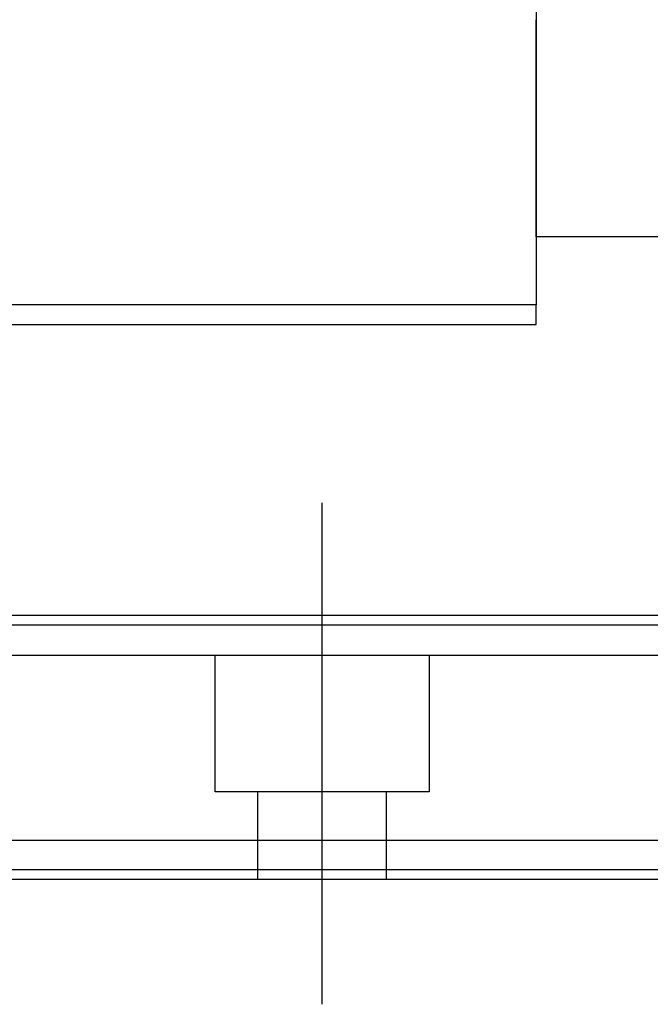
# Model space of a CAD drawing. Header units: millimetres. Extents: x -2774 to 3135, y -1571 to 860.
# Tile 97 of 256: x -2303 to -2271, y -1225 to -1175. Entities that reach past the tile are written whole.
import ezdxf
from ezdxf.lldxf.tags import DXFTag

# ---------------------------------------------------------------- set-up
doc = ezdxf.new("R2010")
doc.units = ezdxf.units.MM
doc.layers.get('0').update_dxf_attribs({"linetype": 'CONTINUOUS'})
tags = doc.linetypes.add('DASHED', pattern=[25.72, 12.86, -12.86]).pattern_tags.tags
tags[6:7] = [DXFTag(74, 4), DXFTag(75, 0), DXFTag(340, '0'), DXFTag(46, 0.0), DXFTag(50, 0.0), DXFTag(44, 0.0), DXFTag(45, 0.0)]
tags[4:5] = [DXFTag(74, 4), DXFTag(75, 0), DXFTag(340, '0'), DXFTag(46, 0.0), DXFTag(50, 0.0), DXFTag(44, 0.0), DXFTag(45, 0.0)]

msp = doc.modelspace()

# ---------------------------------------------------------------- linework, layer by layer
at = {"color": 0, "linetype": 'Continuous'}
for p, q in [((-2276.881, -1154.479), (-2276.881, -1189.479)), ((-2276.881, -1185.979), (-2276.881, -1174.829)), ((-1717.881, -1185.979), (-2276.881, -1185.979)), ((-2276.881, -1189.479), (-2351.881, -1189.479)), ((-2276.881, -1190.479), (-2276.881, -1189.479)), ((-2351.881, -1190.479), (-2276.881, -1190.479)), ((-1717.881, -1205.429), (-2457.881, -1205.429)), ((-1717.881, -1216.979), (-2457.881, -1216.979)), ((-1717.881, -1218.979), (-2457.881, -1218.979))]:
    msp.add_line(p, q, dxfattribs=at)
at = {"color": 0, "ltscale": 0.2}
msp.add_line((-2287.881, -1225.391), (-2287.881, -1199.641), dxfattribs=at)
at = {"color": 0, "linetype": 'DASHED'}
for p, q in [((-1717.881, -1207.479), (-2457.881, -1207.479)), ((-2293.381, -1214.479), (-2293.381, -1207.479)), ((-2282.381, -1207.479), (-2282.381, -1214.479)), ((-2282.381, -1214.479), (-2293.381, -1214.479)), ((-2291.181, -1218.979), (-2291.181, -1214.479)), ((-2284.581, -1214.479), (-2284.581, -1218.979)), ((-1717.881, -1218.479), (-2457.881, -1218.479))]:
    msp.add_line(p, q, dxfattribs=at)
at = {"color": 0, "linetype": 'Continuous'}
msp.add_open_spline([(-1717.881, -1205.929), (-2457.881, -1205.929)], degree=1, dxfattribs=at)

doc.saveas('drawing.dxf')
